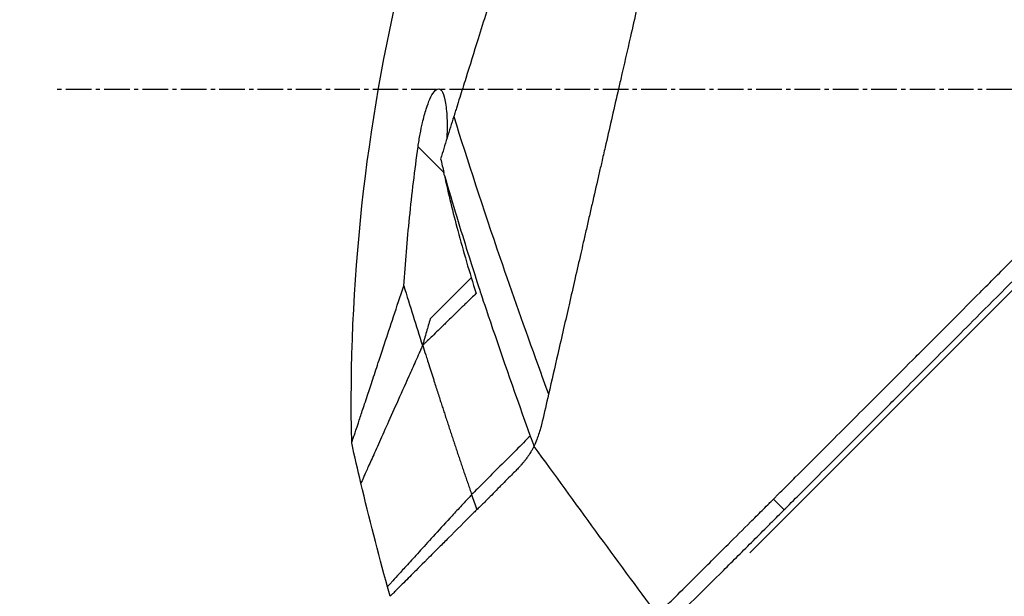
# Model space of a CAD drawing. Header units: millimetres. Extents: x 0 to 4378, y 0 to 2376.
# Tile 210 of 256: x 1406 to 1472, y 1163 to 1201. Entities that reach past the tile are written whole.
import ezdxf

# ---------------------------------------------------------------- set-up
doc = ezdxf.new("R2010")
doc.units = ezdxf.units.MM
doc.header["$LTSCALE"] = 0.2
doc.linetypes.add('CENTER2', pattern=[1.125, 0.75, -0.125, 0.125, -0.125])
doc.layers.add('02_Center Line', color=1, linetype='CENTER2')
doc.styles.add('Rainbow-5.0 Style', font='malgunsl.ttf')
doc.dimstyles.new('Rainbow-5.0 Style', dxfattribs={"dimtxt": 4, "dimasz": 2.5, "dimexe": 1, "dimexo": 1, "dimgap": 1, "dimtad": 1, "dimdsep": 46, "dimtxsty": 'Rainbow-5.0 Style', "dimcen": 0, "dimclrd": 251, "dimclre": 251, "dimclrt": 7, "dimazin": 3, "dimtp": 0.1, "dimtm": 0.1, "dimtfac": 0.61, "dimtmove": 0, "dimatfit": 3, "dimfxl": 1, "dimlwd": -1, "dimlwe": -1, "dimarcsym": 1})

# ---------------------------------------------------------------- blocks, each defined once
blk = doc.blocks.new('A$C20a5dee6')
for p, q in [((-190.245, 563.542), (-126.799, 626.988)), ((-210.505, 588.71), (-212.211, 590.416)), ((-208.69, 581.744), (-211.412, 579.022)), ((-208.466, 581.968), (-208.466, 581.968)), ((-187.964, 566.391), (-188.671, 567.098))]:
    blk.add_line(p, q)
blk.add_arc((132.058, 684.47), 360.277, 198.96383, 199.1311)
blk.add_ellipse((-156.719, 599.415), major_axis=(51.342, -154.081), ratio=0.336418, start_param=4.783304, end_param=4.787811)
for points, knots in [([(-188.671, 567.098), (-188.659, 567.11), (-188.508, 567.261), (-188.433, 567.335), (-188.374, 567.395), (-188.195, 567.573), (-188.075, 567.693), (-187.716, 568.052), (-187.475, 568.292), (-186.75, 569.016), (-186.263, 569.503), (-184.788, 570.976), (-183.79, 571.974), (-182.537, 573.228), (-182.286, 573.478), (-181.716, 574.048), (-181.391, 574.374), (-180.47, 575.295), (-179.861, 575.905), (-179.125, 576.642), (-179.003, 576.765), (-178.771, 576.997), (-178.661, 577.106), (-177.381, 578.389), (-176.197, 579.575), (-174.32, 581.457), (-173.635, 582.145), (-172.16, 583.625), (-171.368, 584.42), (-168.455, 587.345), (-166.31, 589.501), (-163.435, 592.396), (-162.719, 593.117), (-161.895, 593.948), (-161.789, 594.055), (-161.604, 594.242), (-161.519, 594.327), (-161.35, 594.498), (-161.263, 594.586), (-161.061, 594.79), (-160.949, 594.902), (-160.751, 595.103), (-160.668, 595.187), (-160.463, 595.394), (-160.34, 595.518), (-160.115, 595.746), (-160.013, 595.849), (-159.382, 596.486), (-158.853, 597.021), (-157.636, 598.253), (-156.947, 598.949), (-155.561, 600.353), (-154.863, 601.061), (-153.721, 602.219), (-153.274, 602.673), (-152.726, 603.228), (-152.625, 603.331), (-152.337, 603.622), (-152.151, 603.811), (-151.514, 604.456), (-151.06, 604.916), (-150.365, 605.62), (-150.12, 605.869), (-149.791, 606.201), (-149.706, 606.287), (-149.576, 606.419), (-149.533, 606.463), (-149.392, 606.605), (-149.292, 606.706), (-149.044, 606.957), (-148.889, 607.114), (-148.545, 607.461), (-148.362, 607.646), (-148, 608.012), (-147.822, 608.192), (-147.582, 608.434), (-147.524, 608.493), (-147.316, 608.703), (-147.161, 608.859), (-146.775, 609.249), (-146.556, 609.471), (-146.172, 609.859), (-146.008, 610.023), (-145.683, 610.351), (-145.518, 610.517), (-145.095, 610.944), (-144.841, 611.201), (-144.395, 611.652), (-144.209, 611.839), (-143.883, 612.168), (-143.743, 612.309), (-143.532, 612.522), (-143.461, 612.594), (-143.187, 612.871), (-142.984, 613.075), (-141.868, 614.201), (-140.957, 615.119), (-139.072, 617.019), (-138.095, 618.003), (-136.747, 619.361), (-136.368, 619.742), (-135.807, 620.306), (-135.625, 620.489), (-135.013, 621.105), (-134.58, 621.541), (-133.707, 622.419), (-133.264, 622.864), (-131.864, 624.273), (-130.912, 625.229), (-129.193, 626.955), (-128.424, 627.728), (-126.769, 629.389), (-125.885, 630.276), (-124.309, 631.856), (-123.614, 632.553), (-120.278, 635.896), (-117.751, 638.425), (-114.913, 641.262), (-114.418, 641.758), (-113.462, 642.713), (-113, 643.175), (-110.795, 645.378), (-109.193, 646.978), (-107.159, 649.009), (-106.569, 649.598), (-105.501, 650.664), (-105.021, 651.144), (-103.743, 652.418), (-103.082, 653.078), (-102.4, 653.759), (-102.226, 653.933), (-101.954, 654.204), (-101.879, 654.279), (-101.879, 654.279)], [-6.229962, -6.229962, -6.229962, -6.229962, -6.227864, -6.227864, -6.219552, -6.219552, -6.202929, -6.202929, -6.16968, -6.16968, -6.103208, -6.103208, -5.970065, -5.970065, -5.937453, -5.937453, -5.895346, -5.895346, -5.816119, -5.816119, -5.800362, -5.800362, -5.786281, -5.786281, -5.635887, -5.635887, -5.550128, -5.550128, -5.451964, -5.451964, -5.19041, -5.19041, -5.103809, -5.103809, -5.091041, -5.091041, -5.081268, -5.081268, -5.070806, -5.070806, -5.057101, -5.057101, -5.047416, -5.047416, -5.032993, -5.032993, -5.021064, -5.021064, -4.959513, -4.959513, -4.879662, -4.879662, -4.798866, -4.798866, -4.746913, -4.746913, -4.735039, -4.735039, -4.713278, -4.713278, -4.660559, -4.660559, -4.631405, -4.631405, -4.620962, -4.620962, -4.61581, -4.61581, -4.603824, -4.603824, -4.585775, -4.585775, -4.565126, -4.565126, -4.545061, -4.545061, -4.538129, -4.538129, -4.518662, -4.518662, -4.489931, -4.489931, -4.468034, -4.468034, -4.446173, -4.446173, -4.412022, -4.412022, -4.38742, -4.38742, -4.368644, -4.368644, -4.359076, -4.359076, -4.331844, -4.331844, -4.208918, -4.208918, -4.076245, -4.076245, -4.023995, -4.023995, -3.998904, -3.998904, -3.939656, -3.939656, -3.878964, -3.878964, -3.746371, -3.746371, -3.637173, -3.637173, -3.509455, -3.509455, -3.406658, -3.406658, -3.009825, -3.009825, -2.924337, -2.924337, -2.84138, -2.84138, -2.519502, -2.519502, -2.374871, -2.374871, -2.235834, -2.235834, -1.965462, -1.965462, -1.83333, -1.83333, -1.674568, -1.674568, -1.674568, -1.674568]), ([(-187.964, 566.391), (-187.929, 566.426), (-187.628, 566.727), (-186.957, 567.396), (-186.703, 567.649), (-185.939, 568.413), (-185.424, 568.927), (-183.867, 570.483), (-182.809, 571.54), (-181.442, 572.908), (-181.139, 573.211), (-180.48, 573.871), (-180.127, 574.224), (-178.824, 575.528), (-177.871, 576.483), (-176.366, 577.991), (-175.814, 578.544), (-173.782, 580.581), (-172.286, 582.082), (-167.824, 586.561), (-162.258, 592.155), (-156.387, 598.094), (-155.076, 599.421), (-153.118, 601.406), (-152.471, 602.063), (-151.57, 602.977), (-151.314, 603.235), (-150.559, 604), (-150.061, 604.505), (-149.404, 605.17), (-149.25, 605.326), (-148.986, 605.594), (-148.878, 605.702), (-148.668, 605.915), (-148.565, 606.019), (-148.359, 606.228), (-148.252, 606.336), (-147.733, 606.86), (-147.322, 607.275), (-146.469, 608.137), (-146.028, 608.582), (-144.77, 609.852), (-143.953, 610.677), (-142.329, 612.316), (-141.521, 613.13), (-139.869, 614.796), (-139.025, 615.646), (-137.309, 617.376), (-136.433, 618.258), (-135.104, 619.595), (-134.648, 620.054), (-133.426, 621.284), (-132.675, 622.039), (-131.077, 623.646), (-130.236, 624.491), (-128.587, 626.147), (-127.778, 626.959), (-126.207, 628.536), (-125.442, 629.304), (-123.229, 631.523), (-121.8, 632.956), (-117.831, 636.931), (-115.381, 639.382), (-112.704, 642.058), (-112.272, 642.489), (-110.264, 644.496), (-108.8, 645.958), (-105.531, 649.222), (-103.943, 650.808), (-102.574, 652.174), (-102.332, 652.415), (-101.81, 652.936), (-101.572, 653.174), (-101.253, 653.492), (-101.173, 653.572), (-101.172, 653.572)], [0.000001, 0.000001, 0.000001, 0.000001, 0.0174896, 0.0174896, 0.0280641, 0.0280641, 0.0492044, 0.0492044, 0.0915833, 0.0915833, 0.103829, 0.103829, 0.1177045, 0.1177045, 0.1548929, 0.1548929, 0.1762617, 0.1762617, 0.2332292, 0.2332292, 0.3447473, 0.3447473, 0.3768428, 0.3768428, 0.3928613, 0.3928613, 0.3992061, 0.3992061, 0.4115742, 0.4115742, 0.4153435, 0.4153435, 0.4181398, 0.4181398, 0.4207138, 0.4207138, 0.4231441, 0.4231441, 0.4328041, 0.4328041, 0.443145, 0.443145, 0.4624048, 0.4624048, 0.4815797, 0.4815797, 0.5018181, 0.5018181, 0.5229618, 0.5229618, 0.5340035, 0.5340035, 0.5527188, 0.5527188, 0.5738832, 0.5738832, 0.5945831, 0.5945831, 0.6145009, 0.6145009, 0.6528362, 0.6528362, 0.7241388, 0.7241388, 0.7381113, 0.7381113, 0.7906485, 0.7906485, 0.8696683, 0.8696683, 0.8893857, 0.8893857, 0.91901, 0.91901, 0.9486615, 0.9486615, 0.9486615, 0.9486615]), ([(-185.699, 651.991), (-185.7, 651.991), (-185.701, 651.989), (-185.702, 651.985), (-185.704, 651.981), (-185.706, 651.974), (-185.709, 651.965), (-185.714, 651.949), (-185.721, 651.923), (-185.731, 651.885), (-185.739, 651.85), (-185.75, 651.806), (-185.764, 651.749), (-185.776, 651.698), (-185.791, 651.635), (-185.809, 651.56), (-185.825, 651.491), (-185.844, 651.411), (-185.866, 651.318), (-185.886, 651.231), (-185.909, 651.133), (-185.934, 651.022), (-185.981, 650.818), (-186.038, 650.572), (-186.107, 650.273), (-186.119, 650.217), (-186.133, 650.159), (-186.146, 650.099), (-186.185, 649.928), (-186.242, 649.679), (-186.326, 649.315), (-186.394, 649.016), (-186.481, 648.638), (-186.593, 648.151), (-186.68, 647.769), (-186.783, 647.32), (-186.905, 646.785), (-187.01, 646.331), (-187.128, 645.815), (-187.263, 645.226), (-187.312, 645.011), (-187.364, 644.785), (-187.418, 644.55), (-187.497, 644.205), (-187.578, 643.848), (-187.662, 643.482), (-187.802, 642.871), (-187.949, 642.23), (-188.103, 641.561), (-188.18, 641.224), (-188.259, 640.88), (-188.34, 640.53), (-188.419, 640.184), (-188.5, 639.832), (-188.582, 639.473), (-188.748, 638.75), (-188.919, 638), (-189.096, 637.226), (-189.185, 636.839), (-189.275, 636.446), (-189.366, 636.047), (-189.385, 635.963), (-189.404, 635.879), (-189.423, 635.795), (-189.447, 635.689), (-189.52, 635.373), (-189.644, 634.833), (-189.719, 634.503), (-189.814, 634.089), (-189.929, 633.585), (-190.015, 633.21), (-190.113, 632.785), (-190.222, 632.306), (-190.27, 632.099), (-190.32, 631.882), (-190.372, 631.655), (-190.42, 631.445), (-190.47, 631.225), (-190.523, 630.997), (-190.563, 630.818), (-190.605, 630.635), (-190.649, 630.445), (-190.709, 630.185), (-190.769, 629.922), (-190.829, 629.658), (-190.881, 629.433), (-190.933, 629.206), (-190.985, 628.979), (-191.037, 628.751), (-191.09, 628.522), (-191.142, 628.293), (-191.196, 628.057), (-191.253, 627.809), (-191.306, 627.576), (-191.356, 627.358), (-191.403, 627.154), (-191.461, 626.901), (-191.519, 626.649), (-191.587, 626.35), (-191.653, 626.064), (-191.718, 625.777), (-191.781, 625.503), (-191.846, 625.218), (-191.894, 625.011), (-191.941, 624.805), (-191.988, 624.598), (-192.006, 624.52), (-192.024, 624.442), (-192.042, 624.364), (-192.108, 624.078), (-192.173, 623.79), (-192.239, 623.502), (-192.273, 623.358), (-192.306, 623.214), (-192.339, 623.069), (-192.372, 622.924), (-192.405, 622.779), (-192.439, 622.634), (-192.505, 622.343), (-192.572, 622.051), (-192.639, 621.758), (-192.773, 621.173), (-192.909, 620.582), (-193.045, 619.989), (-193.113, 619.692), (-193.181, 619.394), (-193.25, 619.095), (-193.318, 618.797), (-193.387, 618.497), (-193.456, 618.197), (-193.49, 618.046), (-193.525, 617.896), (-193.559, 617.745), (-193.594, 617.595), (-193.629, 617.444), (-193.663, 617.293), (-193.731, 616.999), (-193.798, 616.704), (-193.866, 616.409), (-193.868, 616.401), (-193.87, 616.392), (-193.872, 616.384), (-193.941, 616.08), (-194.011, 615.775), (-194.081, 615.469), (-194.151, 615.164), (-194.222, 614.858), (-194.292, 614.551), (-194.327, 614.397), (-194.362, 614.243), (-194.397, 614.09), (-194.432, 613.936), (-194.468, 613.782), (-194.503, 613.628), (-194.573, 613.319), (-194.644, 613.011), (-194.714, 612.701), (-194.756, 612.518), (-194.798, 612.336), (-194.84, 612.153), (-194.84, 612.15), (-194.841, 612.146), (-194.842, 612.142), (-194.855, 612.085), (-194.883, 611.961), (-194.927, 611.771), (-194.96, 611.627), (-195.002, 611.446), (-195.052, 611.226), (-195.079, 611.108), (-195.109, 610.979), (-195.141, 610.839), (-195.174, 610.695), (-195.209, 610.539), (-195.248, 610.372), (-195.274, 610.256), (-195.302, 610.134), (-195.331, 610.007), (-195.339, 609.972), (-195.347, 609.938), (-195.355, 609.904), (-195.437, 609.546), (-195.509, 609.233), (-195.57, 608.967), (-195.719, 608.315), (-195.805, 607.942), (-195.826, 607.852), (-195.884, 607.598), (-195.942, 607.344), (-196, 607.09), (-196.072, 606.777), (-196.143, 606.463), (-196.215, 606.15), (-196.247, 606.01), (-196.279, 605.869), (-196.311, 605.729), (-196.351, 605.556), (-196.39, 605.383), (-196.43, 605.209), (-196.476, 605.009), (-196.521, 604.809), (-196.567, 604.609), (-196.648, 604.253), (-196.89, 603.198), (-197.291, 601.452), (-197.297, 601.422), (-197.304, 601.392), (-197.311, 601.362), (-197.591, 600.143), (-197.87, 598.927), (-198.147, 597.718), (-198.363, 596.776), (-198.578, 595.838), (-198.791, 594.905), (-198.859, 594.611), (-198.926, 594.317), (-198.993, 594.024), (-199.273, 592.801), (-199.552, 591.588), (-199.827, 590.388), (-199.903, 590.058), (-199.978, 589.729), (-200.054, 589.401), (-200.112, 589.145), (-200.174, 588.877), (-200.238, 588.596), (-200.363, 588.052), (-200.498, 587.461), (-200.644, 586.825), (-200.709, 586.541), (-200.776, 586.248), (-200.845, 585.947), (-200.91, 585.663), (-200.976, 585.372), (-201.045, 585.074), (-201.109, 584.791), (-201.175, 584.502), (-201.243, 584.207), (-201.253, 584.162), (-201.264, 584.116), (-201.274, 584.07), (-201.327, 583.838), (-201.383, 583.596), (-201.44, 583.346), (-201.561, 582.817), (-201.691, 582.248), (-201.83, 581.641), (-201.952, 581.11), (-202.08, 580.55), (-202.215, 579.961), (-202.447, 578.947), (-202.699, 577.849), (-202.967, 576.679), (-203.16, 575.834), (-203.362, 574.951), (-203.572, 574.036)], [0.0008979, 0.0008979, 0.0008979, 0.0008979, 0.0108915, 0.0108915, 0.0108915, 0.020974, 0.020974, 0.020974, 0.0391503, 0.0391503, 0.0391503, 0.0554178, 0.0554178, 0.0554178, 0.0702751, 0.0702751, 0.0702751, 0.0840358, 0.0840358, 0.0840358, 0.0969119, 0.0969119, 0.0969119, 0.1205769, 0.1205769, 0.1205769, 0.125, 0.125, 0.125, 0.1638961, 0.1638961, 0.1638961, 0.1958374, 0.1958374, 0.1958374, 0.2208888, 0.2208888, 0.2208888, 0.2422005, 0.2422005, 0.2422005, 0.25, 0.25, 0.25, 0.2678209, 0.2678209, 0.2678209, 0.2975362, 0.2975362, 0.2975362, 0.3125, 0.3125, 0.3125, 0.3272656, 0.3272656, 0.3272656, 0.3570095, 0.3570095, 0.3570095, 0.3718814, 0.3718814, 0.3718814, 0.375, 0.375, 0.375, 0.3991671, 0.3991671, 0.3991671, 0.4139157, 0.4139157, 0.4139157, 0.4249028, 0.4249028, 0.4249028, 0.429655, 0.429655, 0.429655, 0.4340613, 0.4340613, 0.4340613, 0.4375, 0.4375, 0.4375, 0.4468814, 0.4468814, 0.4468814, 0.4548932, 0.4548932, 0.4548932, 0.4629051, 0.4629051, 0.4629051, 0.4712008, 0.4712008, 0.4712008, 0.4789288, 0.4789288, 0.4789288, 0.4866568, 0.4866568, 0.4866568, 0.4943848, 0.4943848, 0.4943848, 0.5, 0.5, 0.5, 0.502414, 0.502414, 0.502414, 0.5112437, 0.5112437, 0.5112437, 0.5156585, 0.5156585, 0.5156585, 0.5200734, 0.5200734, 0.5200734, 0.528903, 0.528903, 0.528903, 0.5465624, 0.5465624, 0.5465624, 0.555392, 0.555392, 0.555392, 0.5642217, 0.5642217, 0.5642217, 0.5686366, 0.5686366, 0.5686366, 0.5730514, 0.5730514, 0.5730514, 0.5816327, 0.5816327, 0.5816327, 0.5818813, 0.5818813, 0.5818813, 0.5907202, 0.5907202, 0.5907202, 0.5995591, 0.5995591, 0.5995591, 0.6039786, 0.6039786, 0.6039786, 0.6083981, 0.6083981, 0.6083981, 0.6172371, 0.6172371, 0.6172371, 0.622449, 0.622449, 0.622449, 0.6229413, 0.6229413, 0.6229413, 0.6298917, 0.6298917, 0.6298917, 0.6351416, 0.6351416, 0.6351416, 0.6379546, 0.6379546, 0.6379546, 0.6408496, 0.6408496, 0.6408496, 0.6428571, 0.6428571, 0.6428571, 0.6433986, 0.6433986, 0.6433986, 0.6491487, 0.6491487, 0.6491487, 0.6632653, 0.6632653, 0.6632653, 0.6704637, 0.6704637, 0.6704637, 0.6793393, 0.6793393, 0.6793393, 0.6833065, 0.6833065, 0.6833065, 0.6882149, 0.6882149, 0.6882149, 0.6938776, 0.6938776, 0.6938776, 0.7239727, 0.7239727, 0.7239727, 0.7244898, 0.7244898, 0.7244898, 0.7589042, 0.7589042, 0.7589042, 0.7857143, 0.7857143, 0.7857143, 0.7941949, 0.7941949, 0.7941949, 0.8295621, 0.8295621, 0.8295621, 0.8392857, 0.8392857, 0.8392857, 0.849008, 0.849008, 0.849008, 0.8678821, 0.8678821, 0.8678821, 0.876305, 0.876305, 0.876305, 0.8842189, 0.8842189, 0.8842189, 0.8917062, 0.8917062, 0.8917062, 0.8928571, 0.8928571, 0.8928571, 0.9031342, 0.9031342, 0.9031342, 0.9247967, 0.9247967, 0.9247967, 0.9437386, 0.9437386, 0.9437386, 0.9764071, 0.9764071, 0.9764071, 1, 1, 1, 1]), ([(-192.313, 648.438), (-192.313, 648.439), (-192.313, 648.439), (-192.337, 648.363), (-192.351, 648.318), (-192.382, 648.222), (-192.396, 648.177), (-192.474, 647.929), (-192.563, 647.643), (-192.754, 647.033), (-192.841, 646.753), (-193.072, 646.018), (-193.223, 645.536), (-193.62, 644.268), (-193.88, 643.436), (-194.562, 641.257), (-195.009, 639.831), (-195.638, 637.818), (-195.774, 637.384), (-195.984, 636.715), (-196.054, 636.491), (-196.195, 636.039), (-196.267, 635.81), (-196.377, 635.459), (-196.414, 635.34), (-196.526, 634.981), (-196.601, 634.743), (-196.751, 634.265), (-196.826, 634.026), (-196.939, 633.664), (-196.977, 633.543), (-197.055, 633.293), (-197.095, 633.164), (-197.176, 632.906), (-197.216, 632.777), (-197.339, 632.385), (-197.423, 632.117), (-197.582, 631.61), (-197.66, 631.36), (-197.817, 630.859), (-197.895, 630.61), (-198.133, 629.849), (-198.295, 629.331), (-198.632, 628.253), (-198.81, 627.686), (-199.144, 626.618), (-199.3, 626.12), (-199.509, 625.451), (-199.553, 625.31), (-199.775, 624.602), (-199.953, 624.033), (-200.223, 623.169), (-200.314, 622.879), (-200.495, 622.302), (-200.586, 622.012), (-200.768, 621.43), (-200.858, 621.142), (-200.995, 620.703), (-201.042, 620.554), (-201.133, 620.263), (-201.177, 620.122), (-201.269, 619.828), (-201.315, 619.681), (-201.447, 619.26), (-201.537, 618.973), (-202.311, 616.5), (-203.009, 614.267), (-203.777, 611.813), (-203.842, 611.605), (-203.973, 611.188), (-204.036, 610.984), (-204.162, 610.583), (-204.224, 610.385), (-204.346, 609.994), (-204.406, 609.803), (-204.525, 609.424), (-204.584, 609.235), (-204.753, 608.695), (-204.866, 608.334), (-205.192, 607.294), (-205.406, 606.608), (-205.702, 605.663), (-205.793, 605.37), (-205.928, 604.94), (-205.971, 604.803), (-206.098, 604.398), (-206.181, 604.132), (-206.342, 603.617), (-206.419, 603.37), (-206.642, 602.658), (-206.787, 602.195), (-207.184, 600.926), (-207.435, 600.125), (-207.87, 598.735), (-208.055, 598.143), (-208.514, 596.676), (-208.786, 595.806), (-209.188, 594.521), (-209.321, 594.096), (-209.519, 593.463), (-209.585, 593.253), (-209.683, 592.94), (-209.715, 592.836), (-209.764, 592.68), (-209.78, 592.628), (-209.805, 592.55), (-209.813, 592.524), (-209.829, 592.472), (-209.837, 592.446), (-209.845, 592.42)], [0.000492, 0.000492, 0.000492, 0.000492, 0.070477, 0.070477, 0.116784, 0.116784, 0.147598, 0.147598, 0.270163, 0.270163, 0.35129, 0.35129, 0.459378, 0.459378, 0.603543, 0.603543, 0.795477, 0.795477, 0.846759, 0.846759, 0.872247, 0.872247, 0.897546, 0.897546, 0.910816, 0.910816, 0.936058, 0.936058, 0.961053, 0.961053, 0.973407, 0.973407, 0.986612, 0.986612, 0.999925, 0.999925, 1.026343, 1.026343, 1.051465, 1.051465, 1.076258, 1.076258, 1.125243, 1.125243, 1.177878, 1.177878, 1.224985, 1.224985, 1.237745, 1.237745, 1.287061, 1.287061, 1.311764, 1.311764, 1.336615, 1.336615, 1.361333, 1.361333, 1.372959, 1.372959, 1.384222, 1.384222, 1.395507, 1.395507, 1.41867, 1.41867, 1.596072, 1.596072, 1.612752, 1.612752, 1.628768, 1.628768, 1.644172, 1.644172, 1.659003, 1.659003, 1.673475, 1.673475, 1.702106, 1.702106, 1.756638, 1.756638, 1.781274, 1.781274, 1.792708, 1.792708, 1.814679, 1.814679, 1.835454, 1.835454, 1.874477, 1.874477, 1.942807, 1.942807, 1.994085, 1.994085, 2.070998, 2.070998, 2.109452, 2.109452, 2.128666, 2.128666, 2.138273, 2.138273, 2.143077, 2.143077, 2.145479, 2.145479, 2.147874, 2.147874, 2.147874, 2.147874]), ([(-216.608, 570.813), (-216.834, 581.263), (-215.689, 591.829), (-211.977, 607.152), (-210.383, 612.245), (-208.466, 617.201)], [0, 0, 0, 0, 3.135776, 3.135776, 4.729873, 4.729873, 4.729873, 4.729873]), ([(-212.211, 590.416), (-212.172, 590.699), (-212.126, 590.983), (-212.028, 591.517), (-211.977, 591.769), (-211.846, 592.333), (-211.764, 592.64), (-211.597, 593.164), (-211.514, 593.387), (-211.337, 593.781), (-211.244, 593.945), (-211.042, 594.196), (-210.939, 594.259), (-210.748, 594.242), (-210.665, 594.163), (-210.507, 593.859), (-210.44, 593.609), (-210.339, 592.977), (-210.308, 592.586), (-210.286, 591.779), (-210.29, 591.369), (-210.308, 590.943)], [-1.14528, -1.14528, -1.14528, -1.14528, -1.059047, -1.059047, -0.979891, -0.979891, -0.875786, -0.875786, -0.784614, -0.784614, -0.687046, -0.687046, -0.571812, -0.571812, -0.456499, -0.456499, -0.315176, -0.315176, -0.162073, -0.162073, -0.025672, -0.025672, -0.025672, -0.025672]), ([(-209.845, 592.42), (-209.994, 591.944), (-210.142, 591.472), (-210.434, 590.54), (-210.578, 590.079), (-210.721, 589.623)], [0.000026, 0.000026, 0.000026, 0.000026, 0.1679092, 0.1679092, 0.336286, 0.336286, 0.336286, 0.336286]), ([(-209.845, 592.42), (-208.948, 589.52), (-207.924, 586.395), (-206.774, 583.046), (-205.994, 580.777), (-205.157, 578.405), (-204.262, 575.931), (-204.036, 575.305), (-203.806, 574.674), (-203.572, 574.036)], [-1, -1, -1, -1, -0.459072, -0.459072, -0.459072, -0.092566, -0.092566, -0.092566, 0, 0, 0, 0]), ([(-213.159, 581.212), (-213.054, 582.722), (-212.927, 584.226), (-212.615, 587.295), (-212.428, 588.857), (-212.211, 590.416)], [0.000001, 0.000001, 0.000001, 0.000001, 0.4541066, 0.4541066, 0.9270468, 0.9270468, 0.9270468, 0.9270468]), ([(-210.721, 589.623), (-210.681, 589.469), (-210.643, 589.315), (-210.571, 589.011), (-210.537, 588.86), (-210.505, 588.71)], [-0.09380006, -0.09380006, -0.09380006, -0.09380006, -0.04608774, -0.04608774, -0.000001, -0.000001, -0.000001, -0.000001]), ([(-210.466, 588.525), (-210.472, 588.556), (-210.479, 588.587), (-210.492, 588.648), (-210.499, 588.679), (-210.505, 588.71)], [-0.0189743, -0.0189743, -0.0189743, -0.0189743, -0.00948198, -0.00948198, -0.000001, -0.000001, -0.000001, -0.000001]), ([(-210.466, 588.525), (-209.899, 586.57), (-209.374, 584.853), (-208.935, 583.449), (-208.605, 582.397), (-208.333, 581.549), (-208.13, 580.928), (-208.043, 580.662), (-207.816, 579.972), (-207.427, 578.824), (-206.611, 576.411), (-205.73, 573.892), (-204.786, 571.268)], [0, 0, 0, 0, 0.25, 0.25, 0.25, 0.375, 0.375, 0.375, 0.5, 0.5, 0.5, 1, 1, 1, 1]), ([(-210.465, 588.522), (-210.202, 587.299), (-209.905, 586.083), (-209.214, 583.49), (-208.814, 582.122), (-208.369, 580.707)], [0.0003261, 0.0003261, 0.0003261, 0.0003261, 0.3756535, 0.3756535, 0.8068881, 0.8068881, 0.8068881, 0.8068881]), ([(-216.608, 570.813), (-216.608, 570.813), (-216.608, 570.813), (-216.608, 570.814), (-216.606, 570.82), (-216.599, 570.841), (-216.594, 570.855), (-216.574, 570.917), (-216.552, 570.982), (-216.499, 571.142), (-216.467, 571.237), (-216.401, 571.437), (-216.368, 571.537), (-216.282, 571.795), (-216.227, 571.961), (-216.088, 572.38), (-216.001, 572.643), (-215.855, 573.083), (-215.803, 573.239), (-215.689, 573.584), (-215.626, 573.773), (-215.452, 574.3), (-215.334, 574.655), (-215.077, 575.429), (-214.937, 575.851), (-214.675, 576.642), (-214.556, 577.001), (-214.242, 577.946), (-214.042, 578.55), (-213.617, 579.83), (-213.393, 580.506), (-213.159, 581.212)], [2.994008, 2.994008, 2.994008, 2.994008, 2.998917, 2.998917, 3.102407, 3.102407, 3.193729, 3.193729, 3.404829, 3.404829, 3.606578, 3.606578, 3.771982, 3.771982, 3.995205, 3.995205, 4.278205, 4.278205, 4.423595, 4.423595, 4.583388, 4.583388, 4.852579, 4.852579, 5.133194, 5.133194, 5.349319, 5.349319, 5.678864, 5.678864, 6.012538, 6.012538, 6.012538, 6.012538]), ([(-213.159, 581.212), (-212.956, 580.553), (-212.751, 579.894), (-212.338, 578.577), (-212.129, 577.919), (-211.918, 577.262)], [-0.4140683, -0.4140683, -0.4140683, -0.4140683, -0.2070418, -0.2070418, -0.000001, -0.000001, -0.000001, -0.000001]), ([(-208.369, 580.707), (-208.45, 580.63), (-208.689, 580.403), (-209.131, 579.972), (-209.211, 579.895), (-209.41, 579.701), (-209.53, 579.583), (-209.86, 579.261), (-210.07, 579.055), (-210.354, 578.778), (-210.431, 578.702), (-210.762, 578.379), (-211.019, 578.127), (-211.378, 577.779), (-211.492, 577.67), (-211.655, 577.513), (-211.707, 577.463), (-211.783, 577.391), (-211.807, 577.367), (-211.855, 577.321), (-211.879, 577.299), (-211.903, 577.277)], [0.000001, 0.000001, 0.000001, 0.000001, 0.0517933, 0.0517933, 0.0631602, 0.0631602, 0.080667, 0.080667, 0.1119431, 0.1119431, 0.1236223, 0.1236223, 0.1626158, 0.1626158, 0.1804481, 0.1804481, 0.1887485, 0.1887485, 0.1927271, 0.1927271, 0.1965807, 0.1965807, 0.1965807, 0.1965807]), ([(-211.412, 579.022), (-211.494, 578.735), (-211.576, 578.448), (-211.702, 578.009), (-211.746, 577.856), (-211.812, 577.629), (-211.833, 577.555), (-211.876, 577.408), (-211.914, 577.277), (-211.918, 577.262)], [-0.03661254, -0.03661254, -0.03661254, -0.03661254, -0.01870238, -0.01870238, -0.00917405, -0.00917405, -0.00454332, -0.00454332, -0.000001, -0.000001, -0.000001, -0.000001]), ([(-211.903, 577.277), (-211.923, 577.232), (-211.943, 577.187), (-211.963, 577.142), (-211.983, 577.097), (-212.003, 577.053), (-212.023, 577.008), (-212.062, 576.919), (-212.102, 576.831), (-212.141, 576.744), (-212.22, 576.568), (-212.297, 576.395), (-212.373, 576.225), (-212.526, 575.884), (-212.674, 575.553), (-212.818, 575.232), (-213.106, 574.591), (-213.376, 573.989), (-213.627, 573.429), (-213.879, 572.869), (-214.111, 572.35), (-214.325, 571.875), (-214.538, 571.4), (-214.732, 570.968), (-214.906, 570.58), (-215.08, 570.192), (-215.233, 569.85), (-215.367, 569.551), (-215.5, 569.253), (-215.613, 569), (-215.706, 568.793), (-215.752, 568.689), (-215.793, 568.597), (-215.828, 568.516), (-215.864, 568.436), (-215.894, 568.367), (-215.919, 568.311), (-215.944, 568.255), (-215.963, 568.211), (-215.976, 568.182), (-215.983, 568.167), (-215.988, 568.155), (-215.991, 568.148), (-215.995, 568.14), (-215.997, 568.136), (-215.997, 568.136), (-215.997, 568.136), (-215.997, 568.136), (-215.997, 568.136)], [0, 0, 0, 0, 0.003914, 0.003914, 0.003914, 0.0078279, 0.0078279, 0.0078279, 0.0156558, 0.0156558, 0.0156558, 0.0313116, 0.0313116, 0.0313116, 0.0626233, 0.0626233, 0.0626233, 0.1252466, 0.1252466, 0.1252466, 0.1878699, 0.1878699, 0.1878699, 0.2504932, 0.2504932, 0.2504932, 0.3131165, 0.3131165, 0.3131165, 0.3757398, 0.3757398, 0.3757398, 0.4070514, 0.4070514, 0.4070514, 0.4383631, 0.4383631, 0.4383631, 0.4696747, 0.4696747, 0.4696747, 0.4853679, 0.4853679, 0.4853679, 0.5009864, 0.5009864, 0.5009864, 0.5015367, 0.5015367, 0.5015367, 0.5015367]), ([(-211.918, 577.262), (-211.915, 577.265), (-211.913, 577.267), (-211.908, 577.272), (-211.906, 577.274), (-211.903, 577.277)], [-0.004802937, -0.004802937, -0.004802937, -0.004802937, -0.002367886, -0.002367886, 0, 0, 0, 0]), ([(-211.903, 577.277), (-211.836, 577.063), (-211.771, 576.853), (-211.707, 576.649), (-211.67, 576.531), (-211.633, 576.415), (-211.583, 576.257), (-211.534, 576.099), (-211.471, 575.899), (-211.413, 575.718), (-211.384, 575.627), (-211.357, 575.54), (-211.329, 575.452), (-211.301, 575.363), (-211.272, 575.273), (-211.243, 575.183), (-211.215, 575.093), (-211.186, 575.004), (-211.158, 574.915), (-211.115, 574.781), (-211.072, 574.647), (-211.029, 574.513), (-210.986, 574.38), (-210.943, 574.246), (-210.9, 574.112), (-210.857, 573.978), (-210.814, 573.844), (-210.771, 573.711), (-210.735, 573.599), (-210.699, 573.488), (-210.663, 573.377), (-210.627, 573.266), (-210.591, 573.155), (-210.555, 573.043), (-210.519, 572.932), (-210.482, 572.821), (-210.446, 572.71), (-210.406, 572.588), (-210.366, 572.466), (-210.326, 572.344), (-210.286, 572.222), (-210.246, 572.1), (-210.206, 571.978), (-210.166, 571.856), (-210.126, 571.734), (-210.086, 571.612), (-210.048, 571.496), (-210.009, 571.379), (-209.971, 571.263), (-209.932, 571.147), (-209.894, 571.031), (-209.855, 570.915), (-209.817, 570.799), (-209.778, 570.682), (-209.739, 570.566), (-209.7, 570.448), (-209.66, 570.329), (-209.62, 570.21), (-209.581, 570.092), (-209.541, 569.973), (-209.501, 569.854), (-209.461, 569.736), (-209.422, 569.617), (-209.382, 569.499), (-209.342, 569.382), (-209.303, 569.265), (-209.263, 569.148), (-209.224, 569.031), (-209.184, 568.914), (-209.144, 568.797), (-209.105, 568.68), (-209.065, 568.563), (-209.025, 568.446), (-208.985, 568.329), (-208.945, 568.211), (-208.905, 568.094), (-208.865, 567.977), (-208.825, 567.859), (-208.785, 567.742), (-208.745, 567.625), (-208.705, 567.508), (-208.664, 567.39)], [0, 0, 0, 0, 0.0897132, 0.0897132, 0.0897132, 0.1414804, 0.1414804, 0.1414804, 0.1932476, 0.1932476, 0.1932476, 0.2191312, 0.2191312, 0.2191312, 0.2450148, 0.2450148, 0.2450148, 0.2708984, 0.2708984, 0.2708984, 0.3096449, 0.3096449, 0.3096449, 0.3483914, 0.3483914, 0.3483914, 0.3871379, 0.3871379, 0.3871379, 0.4193782, 0.4193782, 0.4193782, 0.4516185, 0.4516185, 0.4516185, 0.4838587, 0.4838587, 0.4838587, 0.5192811, 0.5192811, 0.5192811, 0.5547035, 0.5547035, 0.5547035, 0.5901259, 0.5901259, 0.5901259, 0.6238896, 0.6238896, 0.6238896, 0.6576534, 0.6576534, 0.6576534, 0.6914171, 0.6914171, 0.6914171, 0.7259458, 0.7259458, 0.7259458, 0.7604744, 0.7604744, 0.7604744, 0.795003, 0.795003, 0.795003, 0.8290876, 0.8290876, 0.8290876, 0.8631723, 0.8631723, 0.8631723, 0.8972569, 0.8972569, 0.8972569, 0.9315046, 0.9315046, 0.9315046, 0.9657523, 0.9657523, 0.9657523, 1, 1, 1, 1]), ([(-203.572, 574.036), (-203.713, 573.424), (-203.851, 572.818), (-203.989, 572.219), (-204.014, 572.11), (-204.031, 572.035), (-204.041, 571.996), (-204.059, 571.925), (-204.078, 571.853), (-204.099, 571.78), (-204.137, 571.647), (-204.182, 571.509), (-204.233, 571.365), (-204.298, 571.177), (-204.401, 570.914), (-204.538, 570.581)], [-1, -1, -1, -1, -0.5, -0.5, -0.5, -0.4375, -0.4375, -0.4375, -0.375, -0.375, -0.375, -0.25, -0.25, -0.25, 0, 0, 0, 0]), ([(-204.786, 571.268), (-205.059, 570.995), (-205.381, 570.674), (-205.723, 570.331), (-206.066, 569.989), (-206.43, 569.625), (-206.789, 569.266), (-207.147, 568.907), (-207.501, 568.554), (-207.822, 568.232), (-208.144, 567.911), (-208.434, 567.621), (-208.664, 567.39)], [0, 0, 0, 0, 0.249993, 0.249993, 0.249993, 0.499995, 0.499995, 0.499995, 0.749998, 0.749998, 0.749998, 1, 1, 1, 1]), ([(-204.538, 570.581), (-204.54, 570.578), (-204.542, 570.574), (-204.544, 570.57), (-204.572, 570.513), (-204.603, 570.454), (-204.636, 570.393), (-204.669, 570.334), (-204.703, 570.274), (-204.741, 570.212), (-204.746, 570.203), (-204.752, 570.193), (-204.758, 570.183), (-204.824, 570.076), (-204.893, 569.972), (-204.965, 569.873), (-204.978, 569.855), (-204.99, 569.838), (-205.003, 569.821), (-205.031, 569.784), (-205.058, 569.748), (-205.085, 569.713), (-205.127, 569.658), (-205.168, 569.607), (-205.207, 569.559), (-205.227, 569.534), (-205.247, 569.51), (-205.267, 569.487), (-205.274, 569.478), (-205.296, 569.451), (-205.332, 569.409), (-205.35, 569.389), (-205.372, 569.365), (-205.396, 569.337), (-205.399, 569.335), (-205.401, 569.332), (-205.403, 569.33), (-205.422, 569.308), (-205.441, 569.287), (-205.461, 569.266), (-205.488, 569.236), (-205.515, 569.207), (-205.543, 569.177), (-205.556, 569.163), (-205.57, 569.148), (-205.584, 569.133), (-205.711, 568.999), (-205.89, 568.819), (-206.118, 568.595), (-206.261, 568.455), (-206.395, 568.322), (-206.52, 568.196), (-206.578, 568.138), (-206.635, 568.081), (-206.689, 568.025), (-206.754, 567.959), (-206.871, 567.839), (-207.037, 567.668), (-207.059, 567.645), (-207.083, 567.621), (-207.107, 567.596), (-207.279, 567.419), (-207.416, 567.279), (-207.518, 567.176), (-207.526, 567.167), (-207.535, 567.158), (-207.543, 567.15), (-207.719, 566.972), (-207.885, 566.808), (-208.042, 566.658), (-208.126, 566.577), (-208.208, 566.501), (-208.286, 566.429), (-208.298, 566.418), (-208.309, 566.407), (-208.321, 566.396)], [0, 0, 0, 0, 0.0021802, 0.0021802, 0.0021802, 0.0349898, 0.0349898, 0.0349898, 0.0665186, 0.0665186, 0.0665186, 0.0714286, 0.0714286, 0.0714286, 0.1321946, 0.1321946, 0.1321946, 0.1428571, 0.1428571, 0.1428571, 0.1638774, 0.1638774, 0.1638774, 0.197224, 0.197224, 0.197224, 0.2142857, 0.2142857, 0.2142857, 0.2376364, 0.2376364, 0.2376364, 0.2489714, 0.2489714, 0.2489714, 0.25, 0.25, 0.25, 0.2648779, 0.2648779, 0.2648779, 0.2857143, 0.2857143, 0.2857143, 0.3001586, 0.3001586, 0.3001586, 0.4285714, 0.4285714, 0.4285714, 0.525964, 0.525964, 0.525964, 0.5714286, 0.5714286, 0.5714286, 0.6658539, 0.6658539, 0.6658539, 0.6785714, 0.6785714, 0.6785714, 0.7857143, 0.7857143, 0.7857143, 0.7919818, 0.7919818, 0.7919818, 0.9202925, 0.9202925, 0.9202925, 0.9895013, 0.9895013, 0.9895013, 1, 1, 1, 1]), ([(-208.664, 567.39), (-208.693, 567.359), (-208.721, 567.329), (-208.75, 567.298), (-208.778, 567.268), (-208.806, 567.237), (-208.834, 567.207), (-208.89, 567.146), (-208.946, 567.086), (-209.002, 567.026), (-209.112, 566.906), (-209.222, 566.787), (-209.329, 566.671), (-209.544, 566.438), (-209.752, 566.211), (-209.954, 565.992), (-210.357, 565.553), (-210.734, 565.143), (-211.082, 564.762), (-211.43, 564.381), (-211.751, 564.03), (-212.042, 563.71), (-212.333, 563.391), (-212.596, 563.102), (-212.829, 562.844), (-213.063, 562.587), (-213.268, 562.361), (-213.443, 562.167), (-213.619, 561.972), (-213.765, 561.81), (-213.883, 561.679), (-213.941, 561.614), (-213.993, 561.557), (-214.037, 561.508), (-214.081, 561.458), (-214.118, 561.417), (-214.148, 561.384), (-214.177, 561.351), (-214.2, 561.326), (-214.215, 561.309), (-214.222, 561.301), (-214.228, 561.295), (-214.232, 561.29), (-214.236, 561.286), (-214.237, 561.284), (-214.238, 561.284), (-214.238, 561.284), (-214.238, 561.284), (-214.238, 561.284)], [0, 0, 0, 0, 0.0039109, 0.0039109, 0.0039109, 0.0078218, 0.0078218, 0.0078218, 0.0156437, 0.0156437, 0.0156437, 0.0312874, 0.0312874, 0.0312874, 0.0625747, 0.0625747, 0.0625747, 0.1251494, 0.1251494, 0.1251494, 0.1877242, 0.1877242, 0.1877242, 0.2502989, 0.2502989, 0.2502989, 0.3128736, 0.3128736, 0.3128736, 0.3754483, 0.3754483, 0.3754483, 0.4067357, 0.4067357, 0.4067357, 0.4380231, 0.4380231, 0.4380231, 0.4693104, 0.4693104, 0.4693104, 0.4849915, 0.4849915, 0.4849915, 0.5005978, 0.5005978, 0.5005978, 0.5008687, 0.5008687, 0.5008687, 0.5008687]), ([(-196.38, 559.419), (-196.362, 559.437), (-196.299, 559.5), (-196.157, 559.641), (-196.101, 559.697), (-195.932, 559.864), (-195.819, 559.976), (-195.479, 560.314), (-195.251, 560.542), (-194.56, 561.229), (-194.093, 561.694), (-193.303, 562.481), (-192.984, 562.798), (-192.34, 563.44), (-192.015, 563.764), (-191.196, 564.579), (-190.699, 565.075), (-189.945, 565.827), (-189.692, 566.08), (-189.311, 566.46), (-189.183, 566.587), (-188.992, 566.778), (-188.928, 566.842), (-188.847, 566.923), (-188.684, 567.085), (-188.671, 567.098)], [-1.054271, -1.054271, -1.054271, -1.054271, -1.016011, -1.016011, -0.991173, -0.991173, -0.941498, -0.941498, -0.842144, -0.842144, -0.643564, -0.643564, -0.511372, -0.511372, -0.379025, -0.379025, -0.180334, -0.180334, -0.080976, -0.080976, -0.031296, -0.031296, -0.006457, -0.006457, -0.000001, -0.000001, -0.000001, -0.000001]), ([(-208.321, 566.396), (-208.348, 566.369), (-208.375, 566.342), (-208.402, 566.315), (-208.44, 566.276), (-208.479, 566.238), (-208.516, 566.2), (-209.122, 565.593), (-209.682, 565.032), (-210.195, 564.52), (-210.411, 564.304), (-210.619, 564.096), (-210.818, 563.898), (-210.951, 563.766), (-211.074, 563.642), (-211.19, 563.527), (-211.334, 563.384), (-211.465, 563.253), (-211.584, 563.134), (-212.115, 562.605), (-212.429, 562.292), (-212.623, 562.098), (-212.638, 562.083), (-212.653, 562.068), (-212.668, 562.053), (-212.933, 561.789), (-213.206, 561.515), (-213.443, 561.278), (-213.537, 561.183), (-213.626, 561.094), (-213.705, 561.014), (-213.708, 561.012), (-213.711, 561.009), (-213.713, 561.006), (-213.798, 560.921), (-213.86, 560.859), (-213.907, 560.812), (-214.006, 560.712), (-214.038, 560.679), (-214.052, 560.665), (-214.061, 560.657), (-214.062, 560.655), (-214.062, 560.655), (-214.062, 560.655), (-214.062, 560.655), (-214.062, 560.655)], [0.0000006, 0.0000006, 0.0000006, 0.0000006, 0.00361, 0.00361, 0.00361, 0.0087215, 0.0087215, 0.0087215, 0.0904855, 0.0904855, 0.0904855, 0.125, 0.125, 0.125, 0.141082, 0.141082, 0.141082, 0.1611327, 0.1611327, 0.1611327, 0.25, 0.25, 0.25, 0.2548926, 0.2548926, 0.2548926, 0.3406883, 0.3406883, 0.3406883, 0.375, 0.375, 0.375, 0.3758789, 0.3758789, 0.3758789, 0.4034738, 0.4034738, 0.4034738, 0.4619423, 0.4619423, 0.4619423, 0.4973146, 0.4973146, 0.4973146, 0.4973238, 0.4973238, 0.4973238, 0.4973238]), ([(-208, 546.513), (-208, 546.513), (-207.945, 546.567), (-207.726, 546.783), (-207.562, 546.944), (-207.201, 547.3), (-207.034, 547.464), (-206.591, 547.901), (-206.298, 548.189), (-205.779, 548.701), (-205.579, 548.899), (-205.124, 549.348), (-204.866, 549.602), (-203.869, 550.587), (-203.043, 551.403), (-200.303, 554.115), (-198.139, 556.261), (-194.547, 559.831), (-193.292, 561.08), (-191.343, 563.021), (-190.681, 563.681), (-189.674, 564.685), (-189.335, 565.023), (-188.824, 565.533), (-188.653, 565.704), (-188.199, 566.157), (-187.989, 566.366), (-187.964, 566.391)], [0, 0, 0, 0, 0.449356, 0.449356, 0.898467, 0.898467, 1.197468, 1.197468, 1.595858, 1.595858, 1.82337, 1.82337, 2.083118, 2.083118, 2.775822, 2.775822, 4.159486, 4.159486, 4.850949, 4.850949, 5.197063, 5.197063, 5.370242, 5.370242, 5.456832, 5.456832, 5.599134, 5.599134, 5.599134, 5.599134])]:
    blk.add_open_spline(points, degree=3, knots=knots)
for points in [[(-215.997, 568.136), (-216.207, 569.027), (-216.411, 569.919), (-216.608, 570.813)], [(-204.538, 570.581), (-201.828, 566.826), (-199.109, 563.105), (-196.38, 559.419)], [(-214.238, 561.284), (-214.868, 563.556), (-215.455, 565.841), (-215.997, 568.136)], [(-209.426, 565.29), (-209.427, 565.289), (-209.428, 565.288), (-209.428, 565.286)], [(-214.062, 560.655), (-214.121, 560.865), (-214.179, 561.074), (-214.238, 561.284)]]:
    blk.add_open_spline(points, degree=3)
at = {"layer": '02_Center Line', "ltscale": 11.288275}
blk.add_line((83.64, 594.2), (-236.263, 594.2), dxfattribs=at)

msp = doc.modelspace()

# ---------------------------------------------------------------- block references
msp.add_blockref('A$C20a5dee6', (1645.046, 602.257))

# ---------------------------------------------------------------- leaders
at = {"annotation_type": 0, "has_hookline": 1, "hookline_direction": 1, "text_width": 116.644}
msp.add_leader([(1496.646, 1196.457), (1364.346, 1302.078), (1351.846, 1302.078)], dimstyle='Rainbow-5.0 Style', override={"dimscale": 5, "dimgap": 1, "dimtad": 1}, dxfattribs=at)

doc.saveas('drawing.dxf')
